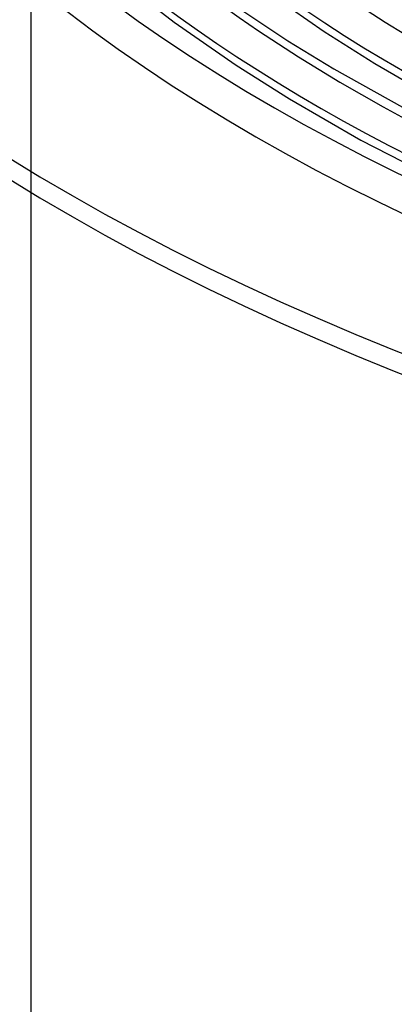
# Model space of a CAD drawing. Header units: millimetres. Extents: x -749 to 749, y -776 to 793.
# Tile 3 of 76: x -393 to -316, y 187 to 389. Entities that reach past the tile are written whole.
import ezdxf

# ---------------------------------------------------------------- set-up
doc = ezdxf.new("R2010")
doc.units = ezdxf.units.MM
doc.layers.add('HIDDEN', color=7, linetype='Continuous')
doc.layers.add('THICK', color=7, linetype='Continuous')

msp = doc.modelspace()

# ---------------------------------------------------------------- linework, layer by layer
at = {"layer": 'HIDDEN'}
msp.add_line((-390.58, 406), (-390.58, -41.4), dxfattribs=at)
for centre, major_axis, start_param, end_param in [((0, 514.42), (-456, 0), 0, 2.617994), ((0, 514.41), (-428.21, 0), 0.022149, 1.035521), ((0, 514.41), (-405.41, 0), 0.022805, 1.034864), ((0, 514.41), (-382.61, 0), 0.02354, 1.034129), ((0, 514.41), (-359.81, 0), 0.024369, 1.033301), ((0, 514.41), (-337.01, 0), 0.025309, 1.032361)]:
    msp.add_ellipse(centre, major_axis=major_axis, ratio=0.5, start_param=start_param, end_param=end_param, dxfattribs=at)
at = {"layer": 'THICK'}
for p, q in [((-372.21, 397.12), (-361.15, 388.57)), ((-342.38, 395.04), (-330.34, 386.66)), ((-349.75, 392.68), (-337.82, 384.72)), ((-361.15, 388.57), (-348.44, 379.72)), ((-330.34, 386.66), (-319.96, 380.05)), ((-337.82, 384.72), (-328.4, 378.94)), ((-348.44, 379.72), (-337.51, 372.77)), ((-328.4, 378.94), (-310.75, 369.12)), ((-319.96, 380.05), (-306.15, 372.07)), ((-337.51, 372.77), (-322.83, 364.3)), ((-322.83, 364.3), (-302.15, 353.65))]:
    msp.add_line(p, q, dxfattribs=at)
for centre, major_axis, start_param, end_param in [((0, 518.75), (506, 0), -3.141592, -0.523599), ((0, 518.75), (-451, 0), 0, 2.617994), ((0, 514.42), (-506, 0), 0, 2.617994), ((0, 514.41), (438.19, 0), -3.11971, -2.10949), ((0, 514.41), (415.39, 0), -3.119084, -2.110319), ((0, 514.41), (392.59, 0), -3.118384, -2.111244), ((0, 514.41), (369.79, 0), -3.117599, -2.112283), ((0, 514.41), (346.99, 0), -3.116711, -2.113458), ((0, 514.41), (324.19, 0), -3.115697, -2.114799)]:
    msp.add_ellipse(centre, major_axis=major_axis, ratio=0.5, start_param=start_param, end_param=end_param, dxfattribs=at)

doc.saveas('drawing.dxf')
